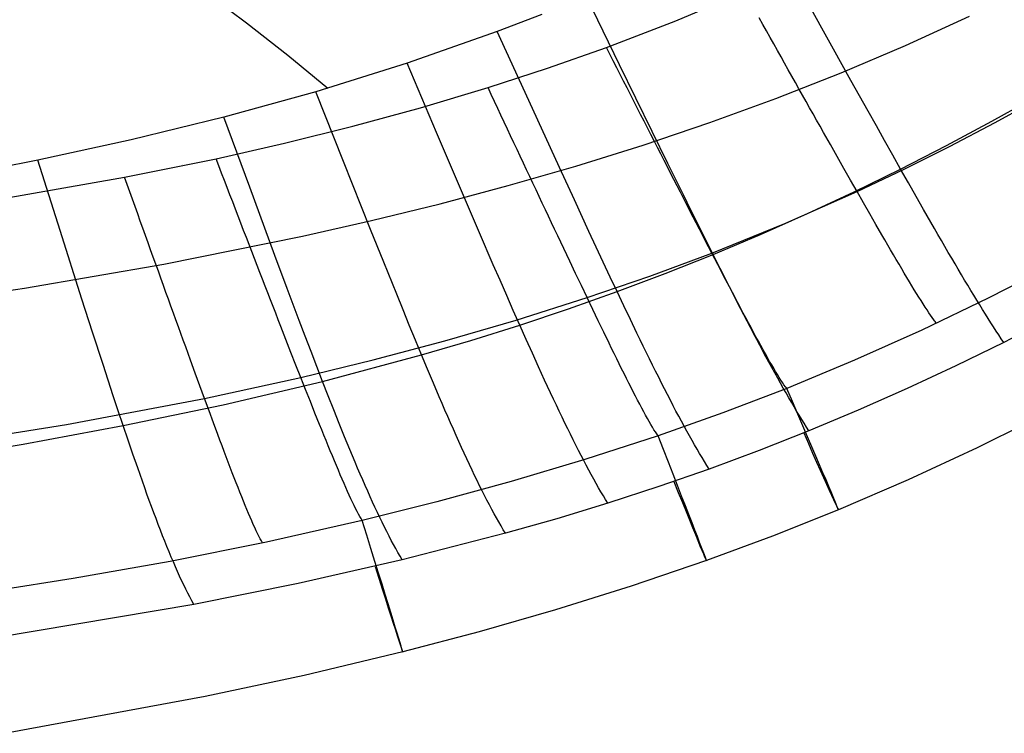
# Model space of a CAD drawing. Extents: x 35624 to 36541, y 4015 to 4839.
# Tile 75 of 150: x 36189 to 36269, y 4029 to 4087. Entities that reach past the tile are written whole.
import ezdxf

# ---------------------------------------------------------------- set-up
doc = ezdxf.new("R2010")
doc.units = 0
for name, color, linetype in [('FUSTO_INTERNO', 200, 'CONTINUOUS'), ('GAMBE', 96, 'CONTINUOUS'), ('IGES_LEVEL_1', 4, 'CONTINUOUS')]:
    doc.layers.add(name, color=color, linetype=linetype)

msp = doc.modelspace()

# ---------------------------------------------------------------- linework, layer by layer
at = {"layer": 'FUSTO_INTERNO'}
msp.add_line((36202.061, 4075.556, -205.656), (36202.061, 4075.556, -155.656), dxfattribs=at)
at = {"layer": 'GAMBE'}
for p, q in [((36260.811, 4085.213, -380.007), (36265.991, 4087.587, -380.007)), ((36255.566, 4082.985, -380.007), (36260.811, 4085.213, -380.007)), ((36250.262, 4080.896, -380.007), (36255.566, 4082.985, -380.007)), ((36244.902, 4078.942, -380.007), (36250.262, 4080.896, -380.007)), ((36239.492, 4077.117, -380.007), (36244.902, 4078.942, -380.007)), ((36234.036, 4075.413, -380.007), (36239.492, 4077.117, -380.007)), ((36228.538, 4073.826, -380.007), (36234.036, 4075.413, -380.007)), ((36223.003, 4072.35, -380.007), (36228.538, 4073.826, -380.007)), ((36217.435, 4070.978, -380.007), (36223.003, 4072.35, -380.007)), ((36211.839, 4069.705, -380.007), (36217.435, 4070.978, -380.007)), ((36200.581, 4067.431, -380.007), (36211.839, 4069.705, -380.007)), ((36189.264, 4065.481, -380.007), (36200.581, 4067.431, -380.007)), ((36177.925, 4063.808, -380.007), (36189.264, 4065.481, -380.007))]:
    msp.add_line(p, q, dxfattribs=at)
at = {"layer": 'IGES_LEVEL_1'}
for p, q in [((36254.949, 4084.918, -108.622), (36252.029, 4090.189, -105.773)), ((36203.851, 4089.618, -98.37), (36207.278, 4087.053, -99.876)), ((36237.582, 4083.628, -105.781), (36234.885, 4089.166, -103)), ((36242.149, 4087.219, -319.731), (36247.72, 4089.578, -319.731)), ((36231.28, 4087.719, -103), (36227.651, 4086.336, -103)), ((36249.212, 4086.916, -319.532), (36248.914, 4087.446, -319.597)), ((36207.278, 4087.053, -99.876), (36210.628, 4084.425, -101.42)), ((36236.508, 4085.045, -319.731), (36242.149, 4087.219, -319.731)), ((36249.509, 4086.386, -319.455), (36249.212, 4086.916, -319.532)), ((36227.651, 4086.336, -103), (36220.329, 4083.764, -103)), ((36230.198, 4080.746, -105.787), (36227.651, 4086.336, -103)), ((36249.805, 4085.858, -319.366), (36249.509, 4086.386, -319.455)), ((36250.101, 4085.331, -319.265), (36249.805, 4085.858, -319.366)), ((36231.722, 4083.355, -319.731), (36236.508, 4085.045, -319.731)), ((36236.789, 4084.495, -319.716), (36236.508, 4085.045, -319.731)), ((36250.396, 4084.805, -319.152), (36250.101, 4085.331, -319.265)), ((36256.368, 4082.363, -110.097), (36254.949, 4084.918, -108.622)), ((36210.628, 4084.425, -101.42), (36213.898, 4081.736, -103)), ((36237.069, 4083.946, -319.689), (36236.789, 4084.495, -319.716)), ((36250.69, 4084.281, -319.027), (36250.396, 4084.805, -319.152)), ((36250.983, 4083.759, -318.889), (36250.69, 4084.281, -319.027)), ((36220.329, 4083.764, -103), (36212.924, 4081.447, -103)), ((36222.722, 4078.133, -105.796), (36220.329, 4083.764, -103)), ((36226.896, 4081.782, -319.731), (36231.722, 4083.355, -319.731)), ((36237.348, 4083.398, -319.649), (36237.069, 4083.946, -319.689)), ((36237.627, 4082.85, -319.597), (36237.348, 4083.398, -319.649)), ((36240.223, 4078.227, -108.636), (36237.582, 4083.628, -105.781)), ((36251.275, 4083.238, -318.741), (36250.983, 4083.759, -318.889)), ((36237.906, 4082.304, -319.533), (36237.627, 4082.85, -319.597)), ((36251.567, 4082.719, -318.58), (36251.275, 4083.238, -318.741)), ((36251.858, 4082.201, -318.408), (36251.567, 4082.719, -318.58)), ((36221.426, 4080.146, -319.731), (36226.896, 4081.782, -319.731)), ((36227.16, 4081.219, -319.716), (36226.896, 4081.782, -319.731)), ((36238.184, 4081.759, -319.456), (36237.906, 4082.304, -319.533)), ((36238.461, 4081.215, -319.367), (36238.184, 4081.759, -319.456)), ((36252.147, 4081.686, -318.224), (36251.858, 4082.201, -318.408)), ((36257.753, 4079.878, -111.627), (36256.368, 4082.363, -110.097)), ((36212.924, 4081.447, -103), (36205.453, 4079.379, -103)), ((36215.163, 4075.786, -105.807), (36212.924, 4081.447, -103)), ((36227.424, 4080.658, -319.689), (36227.16, 4081.219, -319.716)), ((36238.738, 4080.672, -319.266), (36238.461, 4081.215, -319.367)), ((36252.436, 4081.173, -318.029), (36252.147, 4081.686, -318.224)), ((36252.723, 4080.662, -317.823), (36252.436, 4081.173, -318.029)), ((36267.816, 4079.047, -114.94), (36271.471, 4081.093, -114.939)), ((36268.068, 4078.947, -313.439), (36271.73, 4080.969, -313.439)), ((36215.918, 4078.644, -319.731), (36221.426, 4080.146, -319.731)), ((36227.687, 4080.097, -319.65), (36227.424, 4080.658, -319.689)), ((36232.692, 4075.294, -108.649), (36230.198, 4080.746, -105.787)), ((36239.014, 4080.131, -319.153), (36238.738, 4080.672, -319.266)), ((36239.29, 4079.591, -319.027), (36239.014, 4080.131, -319.153)), ((36253.009, 4080.154, -317.605), (36252.723, 4080.662, -317.823)), ((36253.294, 4079.648, -317.376), (36253.009, 4080.154, -317.605)), ((36205.453, 4079.379, -103), (36197.922, 4077.533, -103)), ((36207.542, 4073.695, -105.817), (36205.453, 4079.379, -103)), ((36227.95, 4079.537, -319.598), (36227.687, 4080.097, -319.65)), ((36228.212, 4078.978, -319.533), (36227.95, 4079.537, -319.598)), ((36239.564, 4079.054, -318.89), (36239.29, 4079.591, -319.027)), ((36253.578, 4079.144, -317.137), (36253.294, 4079.648, -317.376)), ((36258.432, 4078.665, -112.42), (36257.753, 4079.878, -111.627)), ((36210.377, 4077.266, -319.731), (36215.918, 4078.644, -319.731)), ((36228.474, 4078.421, -319.456), (36228.212, 4078.978, -319.533)), ((36239.838, 4078.517, -318.741), (36239.564, 4079.054, -318.89)), ((36240.111, 4077.983, -318.581), (36239.838, 4078.517, -318.741)), ((36253.86, 4078.643, -316.886), (36253.578, 4079.144, -317.137)), ((36254.141, 4078.145, -316.624), (36253.86, 4078.643, -316.886)), ((36259.099, 4077.474, -113.234), (36258.432, 4078.665, -112.42)), ((36264.126, 4077.07, -114.941), (36267.816, 4079.047, -114.94)), ((36264.368, 4077.001, -313.439), (36268.068, 4078.947, -313.439)), ((36225.067, 4072.642, -108.666), (36222.722, 4078.133, -105.796)), ((36228.735, 4077.865, -319.367), (36228.474, 4078.421, -319.456)), ((36228.996, 4077.31, -319.266), (36228.735, 4077.865, -319.367)), ((36240.383, 4077.451, -318.409), (36240.111, 4077.983, -318.581)), ((36241.508, 4075.61, -110.114), (36240.223, 4078.227, -108.636)), ((36254.699, 4077.157, -316.07), (36254.141, 4078.145, -316.624)), ((36197.922, 4077.533, -103), (36190.35, 4075.885, -103)), ((36204.81, 4076.005, -319.731), (36210.377, 4077.266, -319.731)), ((36229.256, 4076.756, -319.153), (36228.996, 4077.31, -319.266)), ((36240.654, 4076.921, -318.225), (36240.383, 4077.451, -318.409)), ((36240.924, 4076.393, -318.03), (36240.654, 4076.921, -318.225)), ((36255.25, 4076.182, -315.473), (36254.699, 4077.157, -316.07)), ((36259.756, 4076.305, -114.074), (36259.099, 4077.474, -113.234)), ((36260.401, 4075.161, -114.944), (36264.126, 4077.07, -114.941)), ((36260.632, 4075.133, -313.439), (36264.368, 4077.001, -313.439)), ((36229.515, 4076.205, -319.028), (36229.256, 4076.756, -319.153)), ((36229.774, 4075.655, -318.891), (36229.515, 4076.205, -319.028)), ((36241.193, 4075.867, -317.824), (36240.924, 4076.393, -318.03)), ((36255.795, 4075.221, -314.835), (36255.25, 4076.182, -315.473)), ((36260.401, 4075.161, -114.944), (36259.756, 4076.305, -114.074)), ((36190.35, 4075.885, -103), (36182.745, 4074.407, -103)), ((36192.151, 4070.173, -105.838), (36190.35, 4075.885, -103)), ((36197.385, 4074.496, -319.731), (36204.81, 4076.005, -319.731)), ((36205.036, 4075.418, -319.717), (36204.81, 4076.005, -319.731)), ((36205.262, 4074.831, -319.69), (36205.036, 4075.418, -319.717)), ((36217.359, 4070.266, -108.686), (36215.163, 4075.786, -105.807)), ((36230.032, 4075.107, -318.742), (36229.774, 4075.655, -318.891)), ((36241.461, 4075.344, -317.606), (36241.193, 4075.867, -317.824)), ((36241.728, 4074.824, -317.377), (36241.461, 4075.344, -317.606)), ((36242.763, 4073.065, -111.647), (36241.508, 4075.61, -110.114)), ((36205.487, 4074.245, -319.65), (36205.262, 4074.831, -319.69)), ((36230.289, 4074.561, -318.582), (36230.032, 4075.107, -318.742)), ((36230.545, 4074.017, -318.409), (36230.289, 4074.561, -318.582)), ((36233.907, 4072.653, -110.13), (36232.692, 4075.294, -108.649)), ((36241.993, 4074.306, -317.137), (36241.728, 4074.824, -317.377)), ((36256.332, 4074.274, -314.157), (36255.795, 4075.221, -314.835)), ((36256.64, 4073.322, -114.948), (36260.401, 4075.161, -114.944)), ((36256.861, 4073.344, -313.439), (36260.632, 4075.133, -313.439)), ((36261.034, 4074.043, -115.847), (36260.401, 4075.161, -114.944)), ((36186.767, 4072.638, -319.731), (36197.385, 4074.496, -319.731)), ((36197.599, 4073.901, -319.717), (36197.385, 4074.496, -319.731)), ((36197.811, 4073.307, -319.69), (36197.599, 4073.901, -319.717)), ((36205.712, 4073.661, -319.598), (36205.487, 4074.245, -319.65)), ((36230.8, 4073.475, -318.226), (36230.545, 4074.017, -318.409)), ((36242.257, 4073.791, -316.887), (36241.993, 4074.306, -317.137)), ((36242.52, 4073.278, -316.625), (36242.257, 4073.791, -316.887)), ((36256.861, 4073.344, -313.439), (36256.332, 4074.274, -314.157)), ((36261.654, 4072.95, -116.787), (36261.034, 4074.043, -115.847)), ((36198.024, 4072.714, -319.65), (36197.811, 4073.307, -319.69)), ((36205.937, 4073.077, -319.534), (36205.712, 4073.661, -319.598)), ((36206.161, 4072.495, -319.457), (36205.937, 4073.077, -319.534)), ((36209.592, 4068.154, -108.707), (36207.542, 4073.695, -105.817)), ((36231.054, 4072.935, -318.031), (36230.8, 4073.475, -318.226)), ((36231.307, 4072.398, -317.824), (36231.054, 4072.935, -318.031)), ((36243.042, 4072.263, -316.07), (36242.52, 4073.278, -316.625)), ((36243.379, 4071.823, -112.44), (36242.763, 4073.065, -111.647)), ((36250.999, 4070.75, -313.439), (36256.861, 4073.344, -313.439)), ((36252.847, 4071.554, -114.953), (36256.64, 4073.322, -114.948)), ((36257.382, 4072.431, -312.683), (36256.861, 4073.344, -313.439)), ((36262.261, 4071.886, -117.77), (36261.654, 4072.95, -116.787)), ((36198.236, 4072.122, -319.598), (36198.024, 4072.714, -319.65)), ((36198.448, 4071.531, -319.534), (36198.236, 4072.122, -319.598)), ((36206.385, 4071.914, -319.368), (36206.161, 4072.495, -319.457)), ((36226.21, 4069.982, -110.15), (36225.067, 4072.642, -108.666)), ((36231.559, 4071.864, -317.607), (36231.307, 4072.398, -317.824)), ((36235.095, 4070.085, -111.665), (36233.907, 4072.653, -110.13)), ((36243.557, 4071.261, -315.473), (36243.042, 4072.263, -316.07)), ((36257.893, 4071.538, -311.89), (36257.382, 4072.431, -312.683)), ((36198.66, 4070.942, -319.458), (36198.448, 4071.531, -319.534)), ((36206.608, 4071.335, -319.267), (36206.385, 4071.914, -319.368)), ((36206.831, 4070.758, -319.154), (36206.608, 4071.335, -319.267)), ((36231.81, 4071.332, -317.378), (36231.559, 4071.864, -317.607)), ((36232.06, 4070.803, -317.138), (36231.81, 4071.332, -317.378)), ((36243.985, 4070.603, -113.256), (36243.379, 4071.823, -112.44)), ((36249.022, 4069.859, -114.959), (36252.847, 4071.554, -114.953)), ((36258.393, 4070.666, -311.059), (36257.893, 4071.538, -311.89)), ((36262.559, 4071.365, -118.279), (36262.261, 4071.886, -117.77)), ((36262.854, 4070.851, -118.8), (36262.559, 4071.365, -118.279)), ((36198.871, 4070.354, -319.369), (36198.66, 4070.942, -319.458)), ((36207.053, 4070.182, -319.029), (36206.831, 4070.758, -319.154)), ((36232.308, 4070.276, -316.887), (36232.06, 4070.803, -317.138)), ((36244.066, 4070.273, -314.835), (36243.557, 4071.261, -315.473)), ((36244.582, 4069.407, -114.097), (36243.985, 4070.603, -113.256)), ((36245.063, 4068.345, -313.439), (36250.999, 4070.75, -313.439)), ((36258.883, 4069.818, -310.193), (36258.393, 4070.666, -311.059)), ((36263.146, 4070.345, -119.334), (36262.854, 4070.851, -118.8)), ((36193.92, 4064.604, -108.747), (36192.151, 4070.173, -105.838)), ((36199.081, 4069.767, -319.268), (36198.871, 4070.354, -319.369)), ((36199.291, 4069.183, -319.155), (36199.081, 4069.767, -319.268)), ((36207.274, 4069.608, -318.892), (36207.053, 4070.182, -319.029)), ((36218.431, 4067.592, -110.175), (36217.359, 4070.266, -108.686)), ((36227.328, 4067.396, -111.689), (36226.21, 4069.982, -110.15)), ((36232.556, 4069.753, -316.626), (36232.308, 4070.276, -316.887)), ((36233.046, 4068.716, -316.071), (36232.556, 4069.753, -316.626)), ((36235.678, 4068.831, -112.459), (36235.095, 4070.085, -111.665)), ((36244.568, 4069.3, -314.157), (36244.066, 4070.273, -314.835)), ((36245.169, 4068.236, -114.967), (36249.022, 4069.859, -114.959)), ((36259.123, 4069.403, -309.746), (36258.883, 4069.818, -310.193)), ((36263.434, 4069.846, -119.882), (36263.146, 4070.345, -119.334)), ((36263.718, 4069.356, -120.445), (36263.434, 4069.846, -119.882)), ((36199.501, 4068.6, -319.03), (36199.291, 4069.183, -319.155)), ((36207.495, 4069.036, -318.744), (36207.274, 4069.608, -318.892)), ((36207.715, 4068.467, -318.583), (36207.495, 4069.036, -318.744)), ((36245.063, 4068.345, -313.439), (36244.568, 4069.3, -314.157)), ((36245.169, 4068.236, -114.967), (36244.582, 4069.407, -114.097)), ((36259.36, 4068.995, -309.291), (36259.123, 4069.403, -309.746)), ((36259.593, 4068.594, -308.827), (36259.36, 4068.995, -309.291)), ((36263.998, 4068.873, -121.022), (36263.718, 4069.356, -120.445)), ((36199.709, 4068.019, -318.893), (36199.501, 4068.6, -319.03)), ((36207.934, 4067.9, -318.411), (36207.715, 4068.467, -318.583)), ((36210.592, 4065.47, -110.2), (36209.592, 4068.154, -108.707)), ((36233.531, 4067.693, -315.474), (36233.046, 4068.716, -316.071)), ((36236.252, 4067.601, -113.276), (36235.678, 4068.831, -112.459)), ((36240.026, 4066.469, -313.439), (36245.063, 4068.345, -313.439)), ((36241.286, 4066.688, -114.977), (36245.169, 4068.236, -114.967)), ((36245.55, 4067.408, -312.683), (36245.063, 4068.345, -313.439)), ((36245.746, 4067.092, -115.871), (36245.169, 4068.236, -114.967)), ((36259.823, 4068.2, -308.354), (36259.593, 4068.594, -308.827)), ((36260.049, 4067.814, -307.873), (36259.823, 4068.2, -308.354)), ((36264.275, 4068.398, -121.616), (36263.998, 4068.873, -121.022)), ((36264.548, 4067.932, -122.226), (36264.275, 4068.398, -121.616)), ((36199.917, 4067.441, -318.744), (36199.709, 4068.019, -318.893)), ((36200.125, 4066.864, -318.583), (36199.917, 4067.441, -318.744)), ((36208.152, 4067.335, -318.227), (36207.934, 4067.9, -318.411)), ((36208.37, 4066.773, -318.032), (36208.152, 4067.335, -318.227)), ((36219.48, 4064.993, -111.717), (36218.431, 4067.592, -110.175)), ((36227.877, 4066.134, -112.485), (36227.328, 4067.396, -111.689)), ((36234.01, 4066.685, -314.835), (36233.531, 4067.693, -315.474)), ((36236.818, 4066.395, -114.118), (36236.252, 4067.601, -113.276)), ((36246.027, 4066.492, -311.889), (36245.55, 4067.408, -312.683)), ((36260.271, 4067.437, -307.384), (36260.049, 4067.814, -307.873)), ((36260.489, 4067.068, -306.886), (36260.271, 4067.437, -307.384)), ((36264.818, 4067.474, -122.853), (36264.548, 4067.932, -122.226)), ((36265.083, 4067.024, -123.499), (36264.818, 4067.474, -122.853)), ((36272.834, 4067.41, -297.202), (36267.512, 4064.667, -297.202)), ((36200.331, 4066.291, -318.411), (36200.125, 4066.864, -318.583)), ((36208.586, 4066.213, -317.826), (36208.37, 4066.773, -318.032)), ((36234.482, 4065.693, -314.157), (36234.01, 4066.685, -314.835)), ((36237.375, 4065.214, -114.989), (36241.286, 4066.688, -114.977)), ((36246.312, 4065.975, -116.812), (36245.746, 4067.092, -115.871)), ((36260.703, 4066.708, -306.38), (36260.489, 4067.068, -306.886)), ((36260.912, 4066.357, -305.866), (36260.703, 4066.708, -306.38)), ((36265.345, 4066.583, -124.163), (36265.083, 4067.024, -123.499)), ((36265.602, 4066.151, -124.847), (36265.345, 4066.583, -124.163)), ((36200.537, 4065.719, -318.228), (36200.331, 4066.291, -318.411)), ((36208.802, 4065.657, -317.608), (36208.586, 4066.213, -317.826)), ((36228.419, 4064.895, -113.302), (36227.877, 4066.134, -112.485)), ((36234.947, 4064.719, -313.439), (36240.026, 4066.469, -313.439)), ((36237.375, 4065.214, -114.989), (36236.818, 4066.395, -114.118)), ((36246.495, 4065.597, -311.059), (36246.027, 4066.492, -311.889)), ((36246.867, 4064.887, -117.795), (36246.312, 4065.975, -116.812)), ((36261.117, 4066.016, -305.344), (36260.912, 4066.357, -305.866)), ((36261.316, 4065.686, -304.814), (36261.117, 4066.016, -305.344)), ((36265.856, 4065.727, -125.552), (36265.602, 4066.151, -124.847)), ((36266.106, 4065.313, -126.278), (36265.856, 4065.727, -125.552)), ((36200.742, 4065.15, -318.033), (36200.537, 4065.719, -318.228)), ((36200.946, 4064.584, -317.826), (36200.742, 4065.15, -318.033)), ((36209.016, 4065.103, -317.379), (36208.802, 4065.657, -317.608)), ((36209.23, 4064.552, -317.139), (36209.016, 4065.103, -317.379)), ((36211.573, 4062.861, -111.746), (36210.592, 4065.47, -110.2)), ((36219.995, 4063.725, -112.514), (36219.48, 4064.993, -111.717)), ((36233.439, 4063.815, -115.002), (36237.375, 4065.214, -114.989)), ((36234.947, 4064.719, -313.439), (36234.482, 4065.693, -314.157)), ((36237.922, 4064.059, -115.893), (36237.375, 4065.214, -114.989)), ((36246.953, 4064.726, -310.192), (36246.495, 4065.597, -311.059)), ((36261.511, 4065.367, -304.275), (36261.316, 4065.686, -304.814)), ((36261.699, 4065.06, -303.729), (36261.511, 4065.367, -304.275)), ((36261.882, 4064.764, -303.175), (36261.699, 4065.06, -303.729)), ((36266.351, 4064.908, -127.027), (36266.106, 4065.313, -126.278)), ((36194.784, 4061.907, -110.248), (36193.92, 4064.604, -108.747)), ((36201.149, 4064.021, -317.608), (36200.946, 4064.584, -317.826)), ((36209.442, 4064.004, -316.888), (36209.23, 4064.552, -317.139)), ((36228.952, 4063.681, -114.145), (36228.419, 4064.895, -113.302)), ((36229.189, 4062.893, -313.439), (36234.947, 4064.719, -313.439)), ((36235.404, 4063.763, -312.683), (36234.947, 4064.719, -313.439)), ((36247.141, 4064.354, -118.304), (36246.867, 4064.887, -117.795)), ((36247.177, 4064.301, -309.745), (36246.953, 4064.726, -310.192)), ((36247.411, 4063.829, -118.825), (36247.141, 4064.354, -118.304)), ((36247.399, 4063.882, -309.29), (36247.177, 4064.301, -309.745)), ((36262.059, 4064.482, -302.613), (36261.882, 4064.764, -303.175)), ((36262.229, 4064.213, -302.043), (36262.059, 4064.482, -302.613)), ((36267.512, 4064.667, -297.202), (36262.122, 4062.074, -297.202)), ((36262.393, 4063.958, -301.465), (36262.229, 4064.213, -302.043)), ((36266.593, 4064.512, -127.798), (36266.351, 4064.908, -127.027)), ((36266.83, 4064.125, -128.594), (36266.593, 4064.512, -127.798)), ((36267.063, 4063.748, -129.415), (36266.83, 4064.125, -128.594)), ((36201.351, 4063.461, -317.379), (36201.149, 4064.021, -317.608)), ((36201.553, 4062.904, -317.139), (36201.351, 4063.461, -317.379)), ((36209.654, 4063.46, -316.627), (36209.442, 4064.004, -316.888)), ((36209.864, 4062.92, -316.354), (36209.654, 4063.46, -316.627)), ((36220.503, 4062.48, -113.334), (36219.995, 4063.725, -112.514)), ((36229.478, 4062.492, -115.017), (36228.952, 4063.681, -114.145)), ((36229.478, 4062.492, -115.017), (36233.439, 4063.815, -115.002)), ((36235.853, 4062.829, -311.889), (36235.404, 4063.763, -312.683)), ((36238.46, 4062.933, -116.834), (36237.922, 4064.059, -115.893)), ((36247.617, 4063.471, -308.826), (36247.399, 4063.882, -309.29)), ((36247.679, 4063.312, -119.359), (36247.411, 4063.829, -118.825)), ((36247.832, 4063.067, -308.353), (36247.617, 4063.471, -308.826)), ((36262.55, 4063.717, -300.879), (36262.393, 4063.958, -301.465)), ((36262.699, 4063.493, -300.286), (36262.55, 4063.717, -300.879)), ((36262.841, 4063.285, -299.685), (36262.699, 4063.493, -300.286)), ((36267.293, 4063.38, -130.262), (36267.063, 4063.748, -129.415)), ((36267.517, 4063.022, -131.136), (36267.293, 4063.38, -130.262)), ((36201.753, 4062.351, -316.889), (36201.553, 4062.904, -317.139)), ((36210.073, 4062.382, -316.071), (36209.864, 4062.92, -316.354)), ((36212.055, 4061.589, -112.545), (36211.573, 4062.861, -111.746)), ((36223.391, 4061.209, -313.438), (36229.189, 4062.893, -313.439)), ((36236.292, 4061.917, -311.057), (36235.853, 4062.829, -311.889)), ((36238.988, 4061.836, -117.817), (36238.46, 4062.933, -116.834)), ((36247.943, 4062.803, -119.907), (36247.679, 4063.312, -119.359)), ((36248.044, 4062.672, -307.872), (36247.832, 4063.067, -308.353)), ((36248.205, 4062.302, -120.469), (36247.943, 4062.803, -119.907)), ((36248.252, 4062.285, -307.382), (36248.044, 4062.672, -307.872)), ((36262.974, 4063.094, -299.076), (36262.841, 4063.285, -299.685)), ((36263.099, 4062.922, -298.459), (36262.974, 4063.094, -299.076)), ((36263.158, 4062.842, -298.147), (36263.099, 4062.922, -298.459)), ((36263.214, 4062.768, -297.834), (36263.158, 4062.842, -298.147)), ((36263.269, 4062.699, -297.519), (36263.214, 4062.768, -297.834)), ((36263.321, 4062.635, -297.202), (36263.269, 4062.699, -297.519)), ((36267.738, 4062.674, -132.037), (36267.517, 4063.022, -131.136)), ((36267.954, 4062.335, -132.968), (36267.738, 4062.674, -132.037)), ((36272.642, 4063.072, -137), (36268.777, 4061.083, -137)), ((36195.632, 4059.287, -111.802), (36194.784, 4061.907, -110.248)), ((36201.952, 4061.8, -316.627), (36201.753, 4062.351, -316.889)), ((36202.15, 4061.254, -316.354), (36201.952, 4061.8, -316.627)), ((36210.487, 4061.32, -315.474), (36210.073, 4062.382, -316.071)), ((36221.005, 4061.26, -114.178), (36220.503, 4062.48, -113.334)), ((36225.499, 4061.244, -115.034), (36229.478, 4062.492, -115.017)), ((36229.996, 4061.331, -115.922), (36229.478, 4062.492, -115.017)), ((36236.723, 4061.03, -310.19), (36236.292, 4061.917, -311.057)), ((36239.248, 4061.299, -118.326), (36238.988, 4061.836, -117.817)), ((36248.463, 4061.809, -121.046), (36248.205, 4062.302, -120.469)), ((36248.456, 4061.906, -306.884), (36248.252, 4062.285, -307.382)), ((36248.657, 4061.537, -306.378), (36248.456, 4061.906, -306.884)), ((36248.719, 4061.324, -121.639), (36248.463, 4061.809, -121.046)), ((36262.122, 4062.074, -297.202), (36256.667, 4059.632, -297.202)), ((36268.166, 4062.007, -133.929), (36267.954, 4062.335, -132.968)), ((36268.374, 4061.689, -134.92), (36268.166, 4062.007, -133.929)), ((36202.347, 4060.711, -316.071), (36202.15, 4061.254, -316.354)), ((36210.896, 4060.273, -314.835), (36210.487, 4061.32, -315.474)), ((36212.531, 4060.339, -113.366), (36212.055, 4061.589, -112.545)), ((36217.557, 4059.659, -313.438), (36223.391, 4061.209, -313.438)), ((36221.5, 4060.066, -115.051), (36221.005, 4061.26, -114.178)), ((36221.5, 4060.066, -115.051), (36225.499, 4061.244, -115.034)), ((36230.504, 4060.198, -116.864), (36229.996, 4061.331, -115.922)), ((36236.934, 4060.597, -309.744), (36236.723, 4061.03, -310.19)), ((36239.506, 4060.77, -118.847), (36239.248, 4061.299, -118.326)), ((36248.853, 4061.177, -305.864), (36248.657, 4061.537, -306.378)), ((36248.971, 4060.849, -122.249), (36248.719, 4061.324, -121.639)), ((36249.045, 4060.828, -305.342), (36248.853, 4061.177, -305.864)), ((36268.777, 4061.083, -137), (36264.874, 4059.169, -137)), ((36268.578, 4061.381, -135.943), (36268.374, 4061.689, -134.92)), ((36268.777, 4061.083, -137), (36268.578, 4061.381, -135.943)), ((36202.737, 4059.637, -315.473), (36202.347, 4060.711, -316.071)), ((36211.299, 4059.244, -314.156), (36210.896, 4060.273, -314.835)), ((36213, 4059.115, -114.211), (36212.531, 4060.339, -113.366)), ((36231.004, 4059.095, -117.847), (36230.504, 4060.198, -116.864)), ((36237.142, 4060.171, -309.288), (36236.934, 4060.597, -309.744)), ((36237.347, 4059.752, -308.824), (36237.142, 4060.171, -309.288)), ((36239.761, 4060.249, -119.381), (36239.506, 4060.77, -118.847)), ((36240.013, 4059.736, -119.929), (36239.761, 4060.249, -119.381)), ((36249.22, 4060.381, -122.875), (36248.971, 4060.849, -122.249)), ((36249.233, 4060.489, -304.811), (36249.045, 4060.828, -305.342)), ((36249.466, 4059.923, -123.52), (36249.22, 4060.381, -122.875)), ((36249.416, 4060.162, -304.273), (36249.233, 4060.489, -304.811)), ((36249.594, 4059.846, -303.727), (36249.416, 4060.162, -304.273)), ((36203.122, 4058.58, -314.834), (36202.737, 4059.637, -315.473)), ((36211.695, 4058.235, -313.437), (36217.557, 4059.659, -313.438)), ((36213.464, 4057.917, -115.085), (36221.5, 4060.066, -115.051)), ((36221.987, 4058.9, -115.956), (36221.5, 4060.066, -115.051)), ((36237.55, 4059.341, -308.351), (36237.347, 4059.752, -308.824)), ((36237.749, 4058.938, -307.87), (36237.55, 4059.341, -308.351)), ((36240.263, 4059.231, -120.491), (36240.013, 4059.736, -119.929)), ((36249.709, 4059.474, -124.184), (36249.466, 4059.923, -123.52)), ((36249.767, 4059.543, -303.173), (36249.594, 4059.846, -303.727)), ((36249.949, 4059.034, -124.868), (36249.709, 4059.474, -124.184)), ((36249.934, 4059.253, -302.61), (36249.767, 4059.543, -303.173)), ((36256.667, 4059.632, -297.202), (36251.15, 4057.347, -297.202)), ((36196.05, 4058.008, -112.604), (36195.632, 4059.287, -111.802)), ((36203.502, 4057.541, -314.155), (36203.122, 4058.58, -314.834)), ((36211.695, 4058.235, -313.437), (36211.299, 4059.244, -314.156)), ((36213.464, 4057.917, -115.085), (36213, 4059.115, -114.211)), ((36222.466, 4057.762, -116.898), (36221.987, 4058.9, -115.956)), ((36231.251, 4058.555, -118.356), (36231.004, 4059.095, -117.847)), ((36231.495, 4058.022, -118.877), (36231.251, 4058.555, -118.356)), ((36237.945, 4058.543, -307.38), (36237.749, 4058.938, -307.87)), ((36238.138, 4058.158, -306.882), (36237.945, 4058.543, -307.38)), ((36240.51, 4058.735, -121.068), (36240.263, 4059.231, -120.491)), ((36240.754, 4058.247, -121.66), (36240.51, 4058.735, -121.068)), ((36250.096, 4058.977, -302.041), (36249.934, 4059.253, -302.61)), ((36250.186, 4058.603, -125.572), (36249.949, 4059.034, -124.868)), ((36250.252, 4058.714, -301.463), (36250.096, 4058.977, -302.041)), ((36250.419, 4058.181, -126.297), (36250.186, 4058.603, -125.572)), ((36250.401, 4058.467, -300.877), (36250.252, 4058.714, -301.463)), ((36264.874, 4059.169, -137), (36260.935, 4057.332, -137)), ((36196.462, 4056.754, -113.428), (36196.05, 4058.008, -112.604)), ((36203.875, 4056.522, -313.436), (36211.695, 4058.235, -313.437)), ((36205.382, 4056.013, -115.119), (36213.464, 4057.917, -115.085)), ((36212.085, 4057.245, -312.68), (36211.695, 4058.235, -313.437)), ((36213.921, 4056.747, -115.992), (36213.464, 4057.917, -115.085)), ((36222.938, 4056.654, -117.882), (36222.466, 4057.762, -116.898)), ((36231.737, 4057.498, -119.411), (36231.495, 4058.022, -118.877)), ((36238.327, 4057.782, -306.376), (36238.138, 4058.158, -306.882)), ((36238.512, 4057.416, -305.862), (36238.327, 4057.782, -306.376)), ((36240.995, 4057.768, -122.269), (36240.754, 4058.247, -121.66)), ((36241.234, 4057.298, -122.896), (36240.995, 4057.768, -122.269)), ((36250.545, 4058.236, -300.284), (36250.401, 4058.467, -300.877)), ((36250.649, 4057.769, -127.044), (36250.419, 4058.181, -126.297)), ((36250.681, 4058.022, -299.683), (36250.545, 4058.236, -300.284)), ((36250.875, 4057.367, -127.815), (36250.649, 4057.769, -127.044)), ((36250.81, 4057.824, -299.074), (36250.681, 4058.022, -299.683)), ((36250.931, 4057.646, -298.458), (36250.81, 4057.824, -299.074)), ((36203.875, 4056.522, -313.436), (36203.502, 4057.541, -314.155)), ((36212.468, 4056.279, -311.885), (36212.085, 4057.245, -312.68)), ((36231.977, 4056.983, -119.958), (36231.737, 4057.498, -119.411)), ((36232.214, 4056.475, -120.52), (36231.977, 4056.983, -119.958)), ((36238.694, 4057.06, -305.339), (36238.512, 4057.416, -305.862)), ((36238.871, 4056.715, -304.809), (36238.694, 4057.06, -305.339)), ((36241.47, 4056.837, -123.54), (36241.234, 4057.298, -122.896)), ((36251.15, 4057.347, -297.202), (36245.952, 4055.357, -297.202)), ((36251.099, 4056.974, -128.61), (36250.875, 4057.367, -127.815)), ((36251.045, 4057.486, -297.834), (36250.931, 4057.646, -298.458)), ((36251.098, 4057.414, -297.519), (36251.045, 4057.486, -297.834)), ((36251.15, 4057.347, -297.202), (36251.098, 4057.414, -297.519)), ((36251.319, 4056.591, -129.429), (36251.099, 4056.974, -128.61)), ((36260.935, 4057.332, -137), (36256.962, 4055.574, -137)), ((36192.68, 4054.401, -313.435), (36203.875, 4056.522, -313.436)), ((36196.87, 4055.524, -114.276), (36196.462, 4056.754, -113.428)), ((36204.243, 4055.523, -312.679), (36203.875, 4056.522, -313.436)), ((36212.844, 4055.336, -311.053), (36212.468, 4056.279, -311.885)), ((36214.371, 4055.606, -116.934), (36213.921, 4056.747, -115.992)), ((36223.171, 4056.112, -118.391), (36222.938, 4056.654, -117.882)), ((36232.449, 4055.977, -121.097), (36232.214, 4056.475, -120.52)), ((36239.044, 4056.381, -304.27), (36238.871, 4056.715, -304.809)), ((36239.213, 4056.06, -303.724), (36239.044, 4056.381, -304.27)), ((36241.703, 4056.385, -124.203), (36241.47, 4056.837, -123.54)), ((36241.933, 4055.942, -124.886), (36241.703, 4056.385, -124.203)), ((36251.536, 4056.218, -130.275), (36251.319, 4056.591, -129.429)), ((36251.749, 4055.855, -131.147), (36251.536, 4056.218, -130.275)), ((36197.272, 4054.322, -115.152), (36196.87, 4055.524, -114.276)), ((36197.272, 4054.322, -115.152), (36205.382, 4056.013, -115.119)), ((36204.603, 4054.548, -311.884), (36204.243, 4055.523, -312.679)), ((36213.211, 4054.42, -310.185), (36212.844, 4055.336, -311.053)), ((36214.814, 4054.495, -117.918), (36214.371, 4055.606, -116.934)), ((36223.401, 4055.578, -118.912), (36223.171, 4056.112, -118.391)), ((36223.63, 4055.053, -119.446), (36223.401, 4055.578, -118.912)), ((36232.682, 4055.487, -121.689), (36232.449, 4055.977, -121.097)), ((36232.912, 4055.006, -122.298), (36232.682, 4055.487, -121.689)), ((36239.377, 4055.751, -303.17), (36239.213, 4056.06, -303.724)), ((36239.536, 4055.455, -302.608), (36239.377, 4055.751, -303.17)), ((36239.69, 4055.172, -302.038), (36239.536, 4055.455, -302.608)), ((36245.952, 4055.357, -297.202), (36240.709, 4053.5, -297.202)), ((36242.161, 4055.508, -125.589), (36241.933, 4055.942, -124.886)), ((36242.385, 4055.085, -126.314), (36242.161, 4055.508, -125.589)), ((36251.959, 4055.503, -132.047), (36251.749, 4055.855, -131.147)), ((36252.166, 4055.161, -132.976), (36251.959, 4055.503, -132.047)), ((36256.962, 4055.574, -137), (36252.959, 4053.898, -137)), ((36204.957, 4053.597, -311.051), (36204.603, 4054.548, -311.884)), ((36223.857, 4054.535, -119.993), (36223.63, 4055.053, -119.446)), ((36224.082, 4054.026, -120.554), (36223.857, 4054.535, -119.993)), ((36233.139, 4054.533, -122.923), (36232.912, 4055.006, -122.298)), ((36233.365, 4054.07, -123.567), (36233.139, 4054.533, -122.923)), ((36239.839, 4054.905, -301.46), (36239.69, 4055.172, -302.038)), ((36239.982, 4054.652, -300.875), (36239.839, 4054.905, -301.46)), ((36240.119, 4054.415, -300.282), (36239.982, 4054.652, -300.875)), ((36242.607, 4054.671, -127.061), (36242.385, 4055.085, -126.314)), ((36242.826, 4054.266, -127.83), (36242.607, 4054.671, -127.061)), ((36252.369, 4054.829, -133.935), (36252.166, 4055.161, -132.976)), ((36252.569, 4054.508, -134.924), (36252.369, 4054.829, -133.935)), ((36272.153, 4055.275, -208.438), (36266.613, 4052.524, -208.438)), ((36181.435, 4052.615, -313.432), (36192.68, 4054.401, -313.435)), ((36189.144, 4052.812, -115.182), (36197.272, 4054.322, -115.152)), ((36197.669, 4053.147, -116.06), (36197.272, 4054.322, -115.152)), ((36213.391, 4053.973, -309.738), (36213.211, 4054.42, -310.185)), ((36213.569, 4053.533, -309.282), (36213.391, 4053.973, -309.738)), ((36215.033, 4053.952, -118.427), (36214.814, 4054.495, -117.918)), ((36215.25, 4053.416, -118.948), (36215.033, 4053.952, -118.427)), ((36224.304, 4053.526, -121.13), (36224.082, 4054.026, -120.554)), ((36233.587, 4053.617, -124.229), (36233.365, 4054.07, -123.567)), ((36240.25, 4054.196, -299.681), (36240.119, 4054.415, -300.282)), ((36240.375, 4053.993, -299.073), (36240.25, 4054.196, -299.681)), ((36240.493, 4053.809, -298.457), (36240.375, 4053.993, -299.073)), ((36240.605, 4053.644, -297.833), (36240.493, 4053.809, -298.457)), ((36243.042, 4053.872, -128.624), (36242.826, 4054.266, -127.83)), ((36243.255, 4053.488, -129.442), (36243.042, 4053.872, -128.624)), ((36252.959, 4053.898, -137), (36248.922, 4052.302, -137)), ((36252.766, 4054.197, -135.946), (36252.569, 4054.508, -134.924)), ((36252.959, 4053.898, -137), (36252.766, 4054.197, -135.946)), ((36198.061, 4052.001, -117.004), (36197.669, 4053.147, -116.06)), ((36205.131, 4053.132, -310.622), (36204.957, 4053.597, -311.051)), ((36205.302, 4052.674, -310.183), (36205.131, 4053.132, -310.622)), ((36213.744, 4053.1, -308.817), (36213.569, 4053.533, -309.282)), ((36213.918, 4052.676, -308.344), (36213.744, 4053.1, -308.817)), ((36215.465, 4052.889, -119.482), (36215.25, 4053.416, -118.948)), ((36224.525, 4053.035, -121.722), (36224.304, 4053.526, -121.13)), ((36224.743, 4052.552, -122.33), (36224.525, 4053.035, -121.722)), ((36233.808, 4053.172, -124.911), (36233.587, 4053.617, -124.229)), ((36234.026, 4052.738, -125.613), (36233.808, 4053.172, -124.911)), ((36240.709, 4053.5, -297.202), (36234.763, 4051.561, -297.202)), ((36240.658, 4053.569, -297.518), (36240.605, 4053.644, -297.833)), ((36240.709, 4053.5, -297.202), (36240.658, 4053.569, -297.518)), ((36243.465, 4053.114, -130.286), (36243.255, 4053.488, -129.442)), ((36243.672, 4052.75, -131.157), (36243.465, 4053.114, -130.286)), ((36181.005, 4051.454, -115.207), (36189.144, 4052.812, -115.182)), ((36205.472, 4052.223, -309.736), (36205.302, 4052.674, -310.183)), ((36205.64, 4051.779, -309.28), (36205.472, 4052.223, -309.736)), ((36214.088, 4052.261, -307.863), (36213.918, 4052.676, -308.344)), ((36214.256, 4051.854, -307.373), (36214.088, 4052.261, -307.863)), ((36215.679, 4052.371, -120.029), (36215.465, 4052.889, -119.482)), ((36215.891, 4051.861, -120.59), (36215.679, 4052.371, -120.029)), ((36224.96, 4052.079, -122.955), (36224.743, 4052.552, -122.33)), ((36234.241, 4052.313, -126.337), (36234.026, 4052.738, -125.613)), ((36234.454, 4051.898, -127.082), (36234.241, 4052.313, -126.337)), ((36243.877, 4052.397, -132.056), (36243.672, 4052.75, -131.157)), ((36244.078, 4052.054, -132.983), (36243.877, 4052.397, -132.056)), ((36248.922, 4052.302, -137), (36244.855, 4050.791, -137)), ((36266.613, 4052.524, -208.438), (36261.009, 4049.926, -208.437)), ((36198.447, 4050.887, -117.988), (36198.061, 4052.001, -117.004)), ((36205.806, 4051.343, -308.815), (36205.64, 4051.779, -309.28)), ((36205.969, 4050.916, -308.341), (36205.806, 4051.343, -308.815)), ((36214.421, 4051.456, -306.874), (36214.256, 4051.854, -307.373)), ((36214.584, 4051.069, -306.368), (36214.421, 4051.456, -306.874)), ((36216.101, 4051.359, -121.166), (36215.891, 4051.861, -120.59)), ((36216.309, 4050.867, -121.757), (36216.101, 4051.359, -121.166)), ((36225.174, 4051.615, -123.598), (36224.96, 4052.079, -122.955)), ((36225.386, 4051.16, -124.26), (36225.174, 4051.615, -123.598)), ((36234.763, 4051.561, -297.202), (36228.772, 4049.774, -297.202)), ((36234.665, 4051.493, -127.851), (36234.454, 4051.898, -127.082)), ((36234.873, 4051.098, -128.643), (36234.665, 4051.493, -127.851)), ((36244.277, 4051.722, -133.94), (36244.078, 4052.054, -132.983)), ((36244.473, 4051.401, -134.928), (36244.277, 4051.722, -133.94)), ((36244.665, 4051.09, -135.948), (36244.473, 4051.401, -134.928)), ((36198.639, 4050.342, -118.497), (36198.447, 4050.887, -117.988)), ((36206.13, 4050.497, -307.86), (36205.969, 4050.916, -308.341)), ((36214.743, 4050.691, -305.854), (36214.584, 4051.069, -306.368)), ((36214.899, 4050.324, -305.331), (36214.743, 4050.691, -305.854)), ((36216.516, 4050.384, -122.364), (36216.309, 4050.867, -121.757)), ((36225.596, 4050.716, -124.94), (36225.386, 4051.16, -124.26)), ((36225.804, 4050.28, -125.641), (36225.596, 4050.716, -124.94)), ((36235.079, 4050.713, -129.46), (36234.873, 4051.098, -128.643)), ((36235.282, 4050.339, -130.302), (36235.079, 4050.713, -129.46)), ((36244.855, 4050.791, -137), (36240.76, 4049.364, -137)), ((36244.855, 4050.791, -137), (36244.665, 4051.09, -135.948)), ((36198.828, 4049.805, -119.018), (36198.639, 4050.342, -118.497)), ((36199.017, 4049.276, -119.551), (36198.828, 4049.805, -119.018)), ((36206.288, 4050.087, -307.37), (36206.13, 4050.497, -307.86)), ((36206.444, 4049.687, -306.871), (36206.288, 4050.087, -307.37)), ((36215.052, 4049.968, -304.8), (36214.899, 4050.324, -305.331)), ((36215.202, 4049.623, -304.262), (36215.052, 4049.968, -304.8)), ((36216.721, 4049.91, -122.988), (36216.516, 4050.384, -122.364)), ((36216.923, 4049.445, -123.63), (36216.721, 4049.91, -122.988)), ((36228.772, 4049.774, -297.202), (36222.743, 4048.127, -297.202)), ((36226.01, 4049.855, -126.364), (36225.804, 4050.28, -125.641)), ((36226.214, 4049.44, -127.108), (36226.01, 4049.855, -126.364)), ((36235.483, 4049.975, -131.171), (36235.282, 4050.339, -130.302)), ((36235.681, 4049.622, -132.068), (36235.483, 4049.975, -131.171)), ((36261.009, 4049.926, -208.437), (36255.345, 4047.484, -208.437)), ((36199.204, 4048.756, -120.098), (36199.017, 4049.276, -119.551)), ((36206.597, 4049.296, -306.365), (36206.444, 4049.687, -306.871)), ((36206.747, 4048.916, -305.85), (36206.597, 4049.296, -306.365)), ((36215.348, 4049.291, -303.716), (36215.202, 4049.623, -304.262)), ((36215.491, 4048.971, -303.162), (36215.348, 4049.291, -303.716)), ((36215.63, 4048.665, -302.6), (36215.491, 4048.971, -303.162)), ((36217.125, 4048.99, -124.291), (36216.923, 4049.445, -123.63)), ((36217.324, 4048.545, -124.971), (36217.125, 4048.99, -124.291)), ((36226.416, 4049.034, -127.874), (36226.214, 4049.44, -127.108)), ((36226.616, 4048.64, -128.665), (36226.416, 4049.034, -127.874)), ((36235.877, 4049.28, -132.993), (36235.681, 4049.622, -132.068)), ((36236.07, 4048.948, -133.948), (36235.877, 4049.28, -132.993)), ((36236.261, 4048.628, -134.933), (36236.07, 4048.948, -133.948)), ((36240.76, 4049.364, -137), (36236.636, 4048.02, -137)), ((36199.39, 4048.245, -120.658), (36199.204, 4048.756, -120.098)), ((36199.574, 4047.742, -121.233), (36199.39, 4048.245, -120.658)), ((36206.895, 4048.546, -305.328), (36206.747, 4048.916, -305.85)), ((36207.04, 4048.187, -304.797), (36206.895, 4048.546, -305.328)), ((36207.181, 4047.84, -304.258), (36207.04, 4048.187, -304.797)), ((36215.764, 4048.372, -302.03), (36215.63, 4048.665, -302.6)), ((36215.895, 4048.094, -301.453), (36215.764, 4048.372, -302.03)), ((36217.521, 4048.109, -125.67), (36217.324, 4048.545, -124.971)), ((36226.813, 4048.255, -129.48), (36226.616, 4048.64, -128.665)), ((36227.009, 4047.881, -130.32), (36226.813, 4048.255, -129.48)), ((36236.45, 4048.319, -135.95), (36236.261, 4048.628, -134.933)), ((36236.636, 4048.021, -137), (36236.45, 4048.319, -135.95)), ((36199.757, 4047.249, -121.823), (36199.574, 4047.742, -121.233)), ((36207.319, 4047.505, -303.712), (36207.181, 4047.84, -304.258)), ((36207.455, 4047.182, -303.158), (36207.319, 4047.505, -303.712)), ((36216.022, 4047.831, -300.868), (36215.895, 4048.094, -301.453)), ((36216.144, 4047.584, -300.276), (36216.022, 4047.831, -300.868)), ((36216.262, 4047.354, -299.676), (36216.144, 4047.584, -300.276)), ((36216.375, 4047.141, -299.069), (36216.262, 4047.354, -299.676)), ((36222.743, 4048.127, -297.202), (36216.682, 4046.614, -297.202)), ((36217.717, 4047.684, -126.391), (36217.521, 4048.109, -125.67)), ((36217.911, 4047.268, -127.134), (36217.717, 4047.684, -126.391)), ((36227.202, 4047.518, -131.187), (36227.009, 4047.881, -130.32)), ((36227.394, 4047.166, -132.082), (36227.202, 4047.518, -131.187)), ((36236.636, 4048.02, -137), (36232.491, 4046.758, -137)), ((36255.345, 4047.484, -208.437), (36250.01, 4045.351, -208.437)), ((36199.939, 4046.765, -122.43), (36199.757, 4047.249, -121.823)), ((36200.119, 4046.29, -123.052), (36199.939, 4046.765, -122.43)), ((36207.586, 4046.873, -302.597), (36207.455, 4047.182, -303.158)), ((36207.714, 4046.578, -302.027), (36207.586, 4046.873, -302.597)), ((36207.839, 4046.297, -301.45), (36207.714, 4046.578, -302.027)), ((36216.682, 4046.614, -297.202), (36208.896, 4044.859, -297.202)), ((36216.482, 4046.946, -298.454), (36216.375, 4047.141, -299.069)), ((36216.585, 4046.77, -297.832), (36216.482, 4046.946, -298.454)), ((36216.682, 4046.614, -297.202), (36216.585, 4046.77, -297.832)), ((36218.104, 4046.863, -127.899), (36217.911, 4047.268, -127.134)), ((36218.294, 4046.469, -128.688), (36218.104, 4046.863, -127.899)), ((36227.583, 4046.824, -133.004), (36227.394, 4047.166, -132.082)), ((36227.771, 4046.494, -133.957), (36227.583, 4046.824, -133.004)), ((36232.491, 4046.758, -137), (36228.322, 4045.571, -137)), ((36200.298, 4045.825, -123.693), (36200.119, 4046.29, -123.052)), ((36200.476, 4045.369, -124.351), (36200.298, 4045.825, -123.693)), ((36207.959, 4046.031, -300.866), (36207.839, 4046.297, -301.45)), ((36208.076, 4045.781, -300.274), (36207.959, 4046.031, -300.866)), ((36208.188, 4045.548, -299.674), (36208.076, 4045.781, -300.274)), ((36218.483, 4046.085, -129.501), (36218.294, 4046.469, -128.688)), ((36218.67, 4045.711, -130.339), (36218.483, 4046.085, -129.501)), ((36227.957, 4046.175, -134.939), (36227.771, 4046.494, -133.957)), ((36228.14, 4045.867, -135.953), (36227.957, 4046.175, -134.939)), ((36228.322, 4045.571, -137), (36228.14, 4045.867, -135.953)), ((36200.652, 4044.924, -125.029), (36200.476, 4045.369, -124.351)), ((36208.296, 4045.331, -299.067), (36208.188, 4045.548, -299.674)), ((36208.399, 4045.133, -298.453), (36208.296, 4045.331, -299.067)), ((36208.498, 4044.954, -297.831), (36208.399, 4045.133, -298.453)), ((36208.592, 4044.794, -297.202), (36208.498, 4044.954, -297.831)), ((36218.856, 4045.349, -131.204), (36218.67, 4045.711, -130.339)), ((36219.04, 4044.997, -132.096), (36218.856, 4045.349, -131.204)), ((36219.222, 4044.657, -133.016), (36219.04, 4044.997, -132.096)), ((36228.322, 4045.571, -137), (36219.935, 4043.409, -137)), ((36250.01, 4045.351, -208.437), (36244.629, 4043.355, -208.436)), ((36200.827, 4044.488, -125.727), (36200.652, 4044.924, -125.029)), ((36201.001, 4044.062, -126.445), (36200.827, 4044.488, -125.727)), ((36208.896, 4044.859, -297.202), (36201.073, 4043.291, -297.202)), ((36219.402, 4044.328, -133.966), (36219.222, 4044.657, -133.016)), ((36219.581, 4044.01, -134.946), (36219.402, 4044.328, -133.966)), ((36201.173, 4043.647, -127.184), (36201.001, 4044.062, -126.445)), ((36201.345, 4043.242, -127.946), (36201.173, 4043.647, -127.184)), ((36219.935, 4043.409, -137), (36211.487, 4041.497, -137)), ((36219.759, 4043.704, -135.957), (36219.581, 4044.01, -134.946)), ((36219.935, 4043.409, -137), (36219.759, 4043.704, -135.957)), ((36244.629, 4043.355, -208.436), (36238.528, 4041.272, -208.436)), ((36201.073, 4043.291, -297.202), (36193.218, 4041.898, -297.202)), ((36201.515, 4042.848, -128.732), (36201.345, 4043.242, -127.946)), ((36201.684, 4042.465, -129.541), (36201.515, 4042.848, -128.732)), ((36193.218, 4041.898, -297.202), (36185.333, 4040.665, -297.202)), ((36201.851, 4042.092, -130.376), (36201.684, 4042.465, -129.541)), ((36202.018, 4041.731, -131.236), (36201.851, 4042.092, -130.376)), ((36202.183, 4041.38, -132.124), (36202.018, 4041.731, -131.236)), ((36202.347, 4041.041, -133.039), (36202.183, 4041.38, -132.124)), ((36202.51, 4040.714, -133.983), (36202.347, 4041.041, -133.039)), ((36211.487, 4041.497, -137), (36202.994, 4039.801, -137)), ((36238.528, 4041.272, -208.436), (36232.38, 4039.349, -208.436)), ((36202.673, 4040.398, -134.958), (36202.51, 4040.714, -133.983)), ((36202.834, 4040.094, -135.963), (36202.673, 4040.398, -134.958)), ((36202.994, 4039.801, -137), (36185.924, 4036.912, -137)), ((36202.994, 4039.801, -137), (36202.834, 4040.094, -135.963)), ((36232.38, 4039.349, -208.436), (36226.191, 4037.577, -208.435)), ((36226.191, 4037.577, -208.435), (36219.968, 4035.941, -208.435)), ((36219.968, 4035.941, -208.435), (36211.972, 4034.033, -208.435)), ((36211.972, 4034.033, -208.435), (36203.937, 4032.309, -208.434)), ((36203.937, 4032.309, -208.434), (36187.785, 4029.323, -208.433))]:
    msp.add_line(p, q, dxfattribs=at)
at = {"layer": 'IGES_LEVEL_1', "extrusion": (0.916431, 0.400192, 0.001157)}
msp.add_arc((-10425.567, -248.566, 34845.039), 374.297, 169.02397, 193.74545, dxfattribs=at)
at = {"layer": 'IGES_LEVEL_1', "extrusion": (0.929543, 0.368712, 0.001091)}
msp.add_arc((-9236.452, -246.659, 35181.546), 368.923, 168.8607, 193.94834, dxfattribs=at)
at = {"layer": 'IGES_LEVEL_1', "extrusion": (0.953931, 0.300024, 0.000758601)}
msp.add_arc((-6660.841, -235.852, 35762.081), 356.03, 168.37809, 194.38962, dxfattribs=at)

doc.saveas('drawing.dxf')
